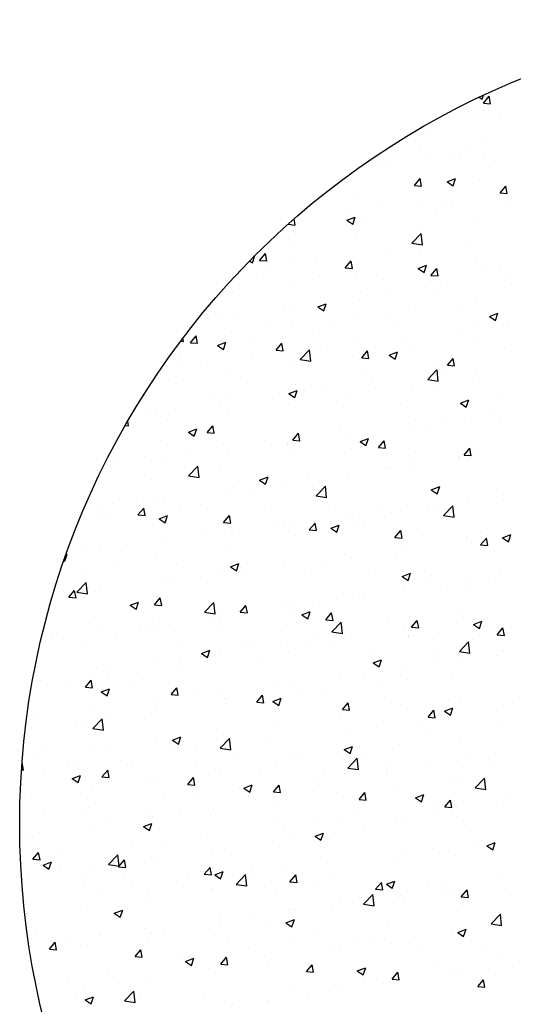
# Model space of a CAD drawing. Extents: x -1.7 to 6.8, y -10.3 to 0.7.
# Tile 4 of 172: x 0.9 to 1.8, y -6 to -4.3. Entities that reach past the tile are written whole.
import ezdxf

# ---------------------------------------------------------------- set-up
doc = ezdxf.new("R2010")
doc.units = 0
doc.header["$MEASUREMENT"] = 0
doc.layers.get('0').update_dxf_attribs({"linetype": 'CONTINUOUS'})
doc.layers.add('H', color=8, linetype='CONTINUOUS')

# ---------------------------------------------------------------- blocks, each defined once
blk = doc.blocks.new('*X0')
at = {"color": 0}
for p, q in [((76.4906, 34.7742), (76.5027, 34.766)), ((76.5028, 34.7659), (76.5083, 34.7826)), ((76.5049, 34.7606), (76.5049, 34.7606)), ((76.508, 34.7494), (76.5321, 34.7781)), ((76.508, 34.7494), (76.5379, 34.7468)), ((76.5379, 34.7467), (76.5321, 34.7781)), ((76.514, 34.7181), (76.514, 34.7181)), ((76.5776, 34.6908), (76.5776, 34.6908)), ((76.286, 34.6407), (76.286, 34.6407)), ((76.1815, 34.5882), (76.1815, 34.5882)), ((76.4988, 34.5941), (76.4988, 34.5941)), ((76.2462, 34.5621), (76.2462, 34.5621)), ((76.4484, 34.577), (76.4484, 34.577)), ((76.2869, 34.5211), (76.2869, 34.5211)), ((76.3825, 34.5208), (76.3825, 34.5208)), ((76.4058, 34.5309), (76.4058, 34.5309)), ((76.5077, 34.5373), (76.5077, 34.5373)), ((76.5538, 34.5098), (76.5538, 34.5098)), ((76.0667, 34.4793), (76.0667, 34.4793)), ((76.1142, 34.4809), (76.1142, 34.4809)), ((76.2187, 34.4047), (76.2428, 34.4334)), ((76.2487, 34.402), (76.2429, 34.4333)), ((76.3562, 34.4202), (76.3912, 34.4336)), ((76.3562, 34.4202), (76.3811, 34.4034)), ((76.3811, 34.4034), (76.3912, 34.4336)), ((76.4927, 34.4277), (76.4927, 34.4277)), ((76.2187, 34.4047), (76.2486, 34.402)), ((76.2402, 34.3957), (76.2402, 34.3957)), ((76.5774, 34.3733), (76.6015, 34.402)), ((76.5774, 34.3733), (76.6073, 34.3707)), ((76.6073, 34.3706), (76.6015, 34.402)), ((75.8151, 34.3454), (75.8151, 34.3454)), ((75.9834, 34.3605), (75.9834, 34.3605)), ((76.082, 34.3341), (76.082, 34.3341)), ((76.3761, 34.3401), (76.3761, 34.3401)), ((76.5655, 34.365), (76.5655, 34.365)), ((76.5968, 34.3559), (76.5968, 34.3559)), ((76.251, 34.3236), (76.251, 34.3236)), ((76.3052, 34.3059), (76.3052, 34.3059)), ((76.3489, 34.3228), (76.3489, 34.3228)), ((76.6158, 34.3115), (76.6158, 34.3115)), ((75.7191, 34.2387), (75.7159, 34.2658)), ((75.7458, 34.2571), (75.7458, 34.2571)), ((75.9352, 34.2821), (75.9352, 34.2821)), ((75.9361, 34.2589), (75.9711, 34.2724)), ((75.9361, 34.2589), (75.961, 34.2422)), ((75.961, 34.2421), (75.9711, 34.2723)), ((76.0136, 34.2558), (76.0136, 34.2558)), ((76.4866, 34.2612), (76.4866, 34.2612)), ((75.6904, 34.2432), (75.719, 34.2388)), ((76.2341, 34.2292), (76.2341, 34.2292)), ((75.722, 34.2058), (75.722, 34.2058)), ((75.9774, 34.194), (75.9774, 34.194)), ((76.2082, 34.1629), (76.2471, 34.2035)), ((76.2527, 34.156), (76.2472, 34.2035)), ((76.434, 34.1678), (76.434, 34.1678)), ((75.7177, 34.1565), (75.7177, 34.1565)), ((76.1194, 34.1264), (76.1194, 34.1264)), ((76.2082, 34.1629), (76.2527, 34.156)), ((76.2446, 34.1429), (76.2446, 34.1429)), ((75.5288, 34.089), (75.5409, 34.0809)), ((75.5409, 34.0808), (75.551, 34.1111)), ((75.5506, 34.111), (75.551, 34.1111)), ((75.5709, 34.0913), (75.595, 34.12)), ((75.5709, 34.0913), (75.6007, 34.0887)), ((75.6008, 34.0886), (75.595, 34.12)), ((75.7177, 34.0899), (75.7177, 34.0899)), ((75.8036, 34.0849), (75.8036, 34.0849)), ((75.9295, 34.0599), (75.9536, 34.0887)), ((75.9594, 34.0573), (75.9536, 34.0886)), ((76.4806, 34.0948), (76.4806, 34.0948)), ((75.4891, 34.0435), (75.4891, 34.0435)), ((75.6143, 34.0599), (75.6143, 34.0599)), ((75.9295, 34.0599), (75.9594, 34.0573)), ((75.9846, 34.0786), (75.9846, 34.0786)), ((76.228, 34.0628), (76.228, 34.0628)), ((76.2345, 34.0576), (76.2696, 34.0711)), ((76.2345, 34.0576), (76.2594, 34.0409)), ((76.2515, 34.0673), (76.2515, 34.0673)), ((76.2594, 34.0408), (76.2696, 34.071)), ((76.2881, 34.0286), (76.3122, 34.0573)), ((76.318, 34.0259), (76.3122, 34.0572)), ((76.5184, 34.056), (76.5184, 34.056)), ((76.5761, 34.0576), (76.5761, 34.0576)), ((75.5562, 34.034), (75.5562, 34.034)), ((75.8231, 34.0227), (75.8231, 34.0227)), ((75.9713, 34.0276), (75.9713, 34.0276)), ((76.09, 34.0114), (76.09, 34.0114)), ((76.2845, 34.0076), (76.2845, 34.0076)), ((76.2881, 34.0286), (76.318, 34.026)), ((76.6182, 34.0122), (76.6182, 34.0122)), ((75.7116, 33.9901), (75.7116, 33.9901)), ((76.3024, 33.9706), (76.3024, 33.9706)), ((76.3569, 34.0001), (76.3569, 34.0001)), ((76.6239, 33.9889), (76.6239, 33.9889)), ((75.459, 33.9581), (75.459, 33.9581)), ((75.9879, 33.9292), (75.9879, 33.9292)), ((75.9929, 33.9575), (75.9929, 33.9575)), ((76.1131, 33.9457), (76.1131, 33.9457)), ((76.4745, 33.9283), (76.4745, 33.9283)), ((75.6721, 33.8877), (75.6721, 33.8877)), ((75.7014, 33.9075), (75.7014, 33.9075)), ((75.8144, 33.8964), (75.8494, 33.9098)), ((75.8144, 33.8964), (75.8393, 33.8796)), ((75.8393, 33.8795), (75.8495, 33.9097)), ((76.2219, 33.8963), (76.2219, 33.8963)), ((76.4043, 33.8978), (76.4043, 33.8978)), ((75.3513, 33.847), (75.3513, 33.847)), ((75.3576, 33.8462), (75.3576, 33.8462)), ((75.4098, 33.8574), (75.4098, 33.8574)), ((75.4827, 33.8627), (75.4827, 33.8627)), ((75.9652, 33.8611), (75.9652, 33.8611)), ((76.1128, 33.8477), (76.1128, 33.8477)), ((76.533, 33.8563), (76.568, 33.8698)), ((76.533, 33.8563), (76.5579, 33.8395)), ((76.5579, 33.8395), (76.568, 33.8697)), ((75.6182, 33.8357), (75.6182, 33.8357)), ((75.7055, 33.8236), (75.7055, 33.8236)), ((75.8212, 33.7977), (75.8212, 33.7977)), ((75.8851, 33.8244), (75.8851, 33.8244)), ((76.152, 33.8132), (76.152, 33.8132)), ((76.419, 33.8019), (76.419, 33.8019)), ((76.4867, 33.815), (76.4867, 33.815)), ((76.6118, 33.8315), (76.6118, 33.8315)), ((75.2517, 33.7517), (75.2501, 33.766)), ((75.2816, 33.7466), (75.3057, 33.7753)), ((75.3115, 33.7439), (75.3057, 33.7753)), ((75.453, 33.7916), (75.453, 33.7916)), ((76.1709, 33.7734), (76.1709, 33.7734)), ((76.4684, 33.7619), (76.4684, 33.7619)), ((75.2406, 33.7535), (75.2517, 33.7517)), ((75.2816, 33.7466), (75.3115, 33.744)), ((75.3943, 33.7351), (75.4293, 33.7485)), ((75.3943, 33.7351), (75.4192, 33.7183)), ((75.4192, 33.7183), (75.4294, 33.7485)), ((75.5296, 33.7476), (75.5296, 33.7476)), ((75.6402, 33.7152), (75.6643, 33.744)), ((75.6402, 33.7152), (75.6701, 33.7126)), ((75.6701, 33.7125), (75.6644, 33.7439)), ((75.7409, 33.6759), (75.7798, 33.7165)), ((75.7854, 33.6689), (75.7798, 33.7164)), ((75.8563, 33.732), (75.8563, 33.732)), ((75.9815, 33.7485), (75.9815, 33.7485)), ((76.2158, 33.7299), (76.2158, 33.7299)), ((76.5953, 33.7228), (76.5953, 33.7228)), ((75.238, 33.6976), (75.238, 33.6976)), ((75.5406, 33.6904), (75.5406, 33.6904)), ((75.7409, 33.6759), (75.7853, 33.669)), ((75.9591, 33.6947), (75.9591, 33.6947)), ((75.9989, 33.6838), (76.023, 33.7126)), ((75.9989, 33.6838), (76.0287, 33.6812)), ((76.0288, 33.6812), (76.023, 33.7125)), ((76.1129, 33.6951), (76.1479, 33.7085)), ((76.1129, 33.6951), (76.1378, 33.6783)), ((76.1378, 33.6782), (76.1479, 33.7084)), ((76.3037, 33.6727), (76.3037, 33.6727)), ((76.3575, 33.6525), (76.3816, 33.6812)), ((76.3874, 33.6498), (76.3816, 33.6811)), ((75.226, 33.649), (75.226, 33.649)), ((75.3512, 33.6655), (75.3512, 33.6655)), ((75.6994, 33.6572), (75.6994, 33.6572)), ((76.2745, 33.5931), (76.3134, 33.6337)), ((76.319, 33.5862), (76.3135, 33.6337)), ((76.3575, 33.6525), (76.3874, 33.6499)), ((76.4803, 33.6343), (76.4803, 33.6343)), ((75.1902, 33.59), (75.1902, 33.59)), ((75.2539, 33.5915), (75.2539, 33.5915)), ((75.4469, 33.6252), (75.4469, 33.6252)), ((76.0121, 33.6227), (76.0121, 33.6227)), ((76.2745, 33.5931), (76.319, 33.5862)), ((76.3551, 33.6178), (76.3551, 33.6178)), ((76.4623, 33.5954), (76.4623, 33.5954)), ((75.5209, 33.5802), (75.5209, 33.5802)), ((75.7205, 33.5726), (75.7205, 33.5726)), ((75.7878, 33.5689), (75.7878, 33.5689)), ((75.85, 33.5513), (75.85, 33.5513)), ((76.0394, 33.5762), (76.0394, 33.5762)), ((76.0547, 33.5577), (76.0547, 33.5577)), ((76.2098, 33.5634), (76.2098, 33.5634)), ((75.0925, 33.5356), (75.0925, 33.5356)), ((75.3594, 33.5243), (75.3594, 33.5243)), ((75.4289, 33.5226), (75.4289, 33.5226)), ((75.6263, 33.513), (75.6263, 33.513)), ((75.6928, 33.5338), (75.7278, 33.5472)), ((75.6928, 33.5338), (75.7176, 33.517)), ((75.7177, 33.517), (75.7278, 33.5472)), ((75.7248, 33.5348), (75.7248, 33.5348)), ((75.953, 33.5282), (75.953, 33.5282)), ((76.3216, 33.5464), (76.3216, 33.5464)), ((76.5885, 33.5351), (76.5885, 33.5351)), ((75.1373, 33.4725), (75.1373, 33.4725)), ((75.2197, 33.4683), (75.2197, 33.4683)), ((75.409, 33.4932), (75.409, 33.4932)), ((75.6934, 33.4907), (75.6934, 33.4907)), ((75.8932, 33.5018), (75.8932, 33.5018)), ((76.1601, 33.4905), (76.1601, 33.4905)), ((76.4113, 33.4937), (76.4464, 33.5072)), ((76.4113, 33.4937), (76.4362, 33.477)), ((76.427, 33.4792), (76.427, 33.4792)), ((76.4362, 33.4769), (76.4464, 33.5071)), ((75.0945, 33.4518), (75.0945, 33.4518)), ((75.4408, 33.4587), (75.4408, 33.4587)), ((76.3488, 33.4371), (76.3488, 33.4371)), ((76.4562, 33.429), (76.4562, 33.429)), ((76.5381, 33.462), (76.5381, 33.462)), ((75.0088, 33.4004), (75.0222, 33.3993)), ((75.0223, 33.3992), (75.0188, 33.4179)), ((75.1841, 33.4235), (75.1841, 33.4235)), ((75.2727, 33.3725), (75.3077, 33.386)), ((75.2976, 33.3557), (75.3077, 33.3859)), ((75.351, 33.3705), (75.3751, 33.3992)), ((75.3809, 33.3678), (75.3751, 33.3992)), ((76.2037, 33.397), (76.2037, 33.397)), ((76.2236, 33.4206), (76.2236, 33.4206)), ((76.5747, 33.4245), (76.5747, 33.4245)), ((75.2727, 33.3725), (75.2975, 33.3558)), ((75.351, 33.3705), (75.3809, 33.3679)), ((75.7096, 33.3391), (75.7337, 33.3679)), ((75.7184, 33.3541), (75.7184, 33.3541)), ((75.7395, 33.3365), (75.7337, 33.3678)), ((75.9078, 33.379), (75.9078, 33.379)), ((75.947, 33.3618), (75.947, 33.3618)), ((75.9912, 33.3325), (76.0262, 33.3459)), ((76.0161, 33.3156), (76.0263, 33.3459)), ((76.2831, 33.3744), (76.2831, 33.3744)), ((75.1545, 33.3373), (75.1545, 33.3373)), ((75.4214, 33.3261), (75.4214, 33.3261)), ((75.5933, 33.3376), (75.5933, 33.3376)), ((75.6873, 33.3243), (75.6873, 33.3243)), ((75.6883, 33.3148), (75.6883, 33.3148)), ((75.7096, 33.3391), (75.7395, 33.3365)), ((75.9552, 33.3035), (75.9552, 33.3035)), ((75.9912, 33.3325), (76.0161, 33.3157)), ((75.9915, 33.3244), (75.9915, 33.3244)), ((76.0682, 33.3078), (76.0923, 33.3365)), ((76.0682, 33.3078), (76.0981, 33.3051)), ((76.0982, 33.3051), (76.0924, 33.3364)), ((76.4269, 33.2764), (76.451, 33.3051)), ((76.4568, 33.2737), (76.451, 33.305)), ((75.0881, 33.2711), (75.0881, 33.2711)), ((75.2775, 33.296), (75.2775, 33.296)), ((75.4347, 33.2923), (75.4347, 33.2923)), ((75.6999, 33.2743), (75.6999, 33.2743)), ((76.2221, 33.2922), (76.2221, 33.2922)), ((76.4029, 33.2646), (76.4029, 33.2646)), ((76.4066, 33.2648), (76.4066, 33.2648)), ((76.4269, 33.2764), (76.4568, 33.2738)), ((76.4502, 33.2626), (76.4502, 33.2626)), ((76.489, 33.2809), (76.489, 33.2809)), ((74.9183, 33.2196), (74.9183, 33.2196)), ((74.963, 33.2546), (74.963, 33.2546)), ((75.178, 33.2571), (75.178, 33.2571)), ((75.2735, 33.1888), (75.3125, 33.2294)), ((75.318, 33.1819), (75.3125, 33.2294)), ((75.4083, 33.2243), (75.4083, 33.2243)), ((76.0921, 33.2234), (76.0921, 33.2234)), ((76.1976, 33.2305), (76.1976, 33.2305)), ((76.2172, 33.2399), (76.2172, 33.2399)), ((75.2735, 33.1888), (75.318, 33.1819)), ((75.5711, 33.1712), (75.6061, 33.1847)), ((75.596, 33.1544), (75.6062, 33.1846)), ((75.7763, 33.1818), (75.7763, 33.1818)), ((75.9409, 33.1953), (75.9409, 33.1953)), ((76.1113, 33.2146), (76.1113, 33.2146)), ((75.1167, 33.1742), (75.1167, 33.1742)), ((75.4617, 33.1404), (75.4617, 33.1404)), ((75.5711, 33.1712), (75.596, 33.1544)), ((75.5869, 33.1569), (75.5869, 33.1569)), ((75.6812, 33.1579), (75.6812, 33.1579)), ((75.8072, 33.1061), (75.8461, 33.1466)), ((75.8197, 33.1645), (75.8197, 33.1645)), ((75.8516, 33.0991), (75.8461, 33.1466)), ((76.2897, 33.1312), (76.3247, 33.1446)), ((76.3146, 33.1143), (76.3247, 33.1446)), ((75.146, 33.0988), (75.146, 33.0988)), ((75.4286, 33.1258), (75.4286, 33.1258)), ((75.5281, 33.1145), (75.5281, 33.1145)), ((75.8072, 33.1061), (75.8516, 33.0992)), ((76.2897, 33.1312), (76.3146, 33.1144)), ((76.4441, 33.0961), (76.4441, 33.0961)), ((76.5908, 33.1092), (76.5908, 33.1092)), ((74.9566, 33.0739), (74.9566, 33.0739)), ((75.0571, 33.0818), (75.0571, 33.0818)), ((75.0617, 33.0258), (75.0858, 33.0545)), ((75.0916, 33.0231), (75.0859, 33.0545)), ((75.1719, 33.0906), (75.1719, 33.0906)), ((75.2365, 33.0644), (75.2365, 33.0644)), ((75.324, 33.0706), (75.324, 33.0706)), ((75.5909, 33.0593), (75.5909, 33.0593)), ((76.1915, 33.0641), (76.1915, 33.0641)), ((76.2751, 33.0676), (76.2751, 33.0676)), ((76.3408, 33.0233), (76.3797, 33.0639)), ((76.3853, 33.0163), (76.3797, 33.0638)), ((76.5938, 33.0897), (76.5938, 33.0897)), ((74.8956, 33.026), (74.8956, 33.026)), ((74.9122, 33.0531), (74.9122, 33.0531)), ((74.9449, 33.0144), (74.9449, 33.0144)), ((75.0617, 33.0258), (75.0916, 33.0232)), ((75.151, 33.01), (75.186, 33.0234)), ((75.1625, 33.0147), (75.1625, 33.0147)), ((75.1759, 32.9931), (75.186, 33.0233)), ((75.4204, 32.9944), (75.4445, 33.0231)), ((75.4503, 32.9917), (75.4445, 33.0231)), ((75.8578, 33.048), (75.8578, 33.048)), ((75.9348, 33.0289), (75.9348, 33.0289)), ((75.9605, 33.0262), (75.9605, 33.0262)), ((76.0857, 33.0427), (76.0857, 33.0427)), ((76.1247, 33.0367), (76.1247, 33.0367)), ((76.3022, 33.0396), (76.3022, 33.0396)), ((76.3408, 33.0233), (76.3852, 33.0164)), ((76.3917, 33.0254), (76.3917, 33.0254)), ((75.151, 33.01), (75.1759, 32.9932)), ((75.4204, 32.9944), (75.4502, 32.9918)), ((75.4294, 33.0034), (75.4294, 33.0034)), ((75.6447, 32.9846), (75.6447, 32.9846)), ((75.6751, 32.9914), (75.6751, 32.9914)), ((75.6964, 32.9921), (75.6964, 32.9921)), ((75.779, 32.963), (75.8031, 32.9918)), ((75.8089, 32.9604), (75.8031, 32.9917)), ((75.8696, 32.9699), (75.9046, 32.9833)), ((75.8945, 32.9531), (75.9046, 32.9833)), ((75.9633, 32.9808), (75.9633, 32.9808)), ((76.0106, 32.9895), (76.0106, 32.9895)), ((75.3302, 32.9432), (75.3302, 32.9432)), ((75.4226, 32.9594), (75.4226, 32.9594)), ((75.4554, 32.9597), (75.4554, 32.9597)), ((75.7191, 32.9395), (75.7191, 32.9395)), ((75.779, 32.963), (75.8089, 32.9604)), ((75.8696, 32.9699), (75.8944, 32.9531)), ((76.1376, 32.9317), (76.1617, 32.9604)), ((76.1376, 32.9317), (76.1675, 32.929)), ((76.1675, 32.929), (76.1617, 32.9603)), ((76.2302, 32.9696), (76.2302, 32.9696)), ((76.4971, 32.9583), (76.4971, 32.9583)), ((76.5881, 32.9299), (76.6231, 32.9433)), ((76.613, 32.913), (76.6232, 32.9432)), ((75.0144, 32.9016), (75.0144, 32.9016)), ((75.1658, 32.9242), (75.1658, 32.9242)), ((75.4275, 32.8894), (75.4275, 32.8894)), ((76.1854, 32.8977), (76.1854, 32.8977)), ((76.438, 32.9297), (76.438, 32.9297)), ((76.4593, 32.912), (76.4593, 32.912)), ((76.4962, 32.9003), (76.5203, 32.929)), ((76.4962, 32.9003), (76.5261, 32.8977)), ((76.5262, 32.8976), (76.5204, 32.9289)), ((76.5845, 32.9284), (76.5845, 32.9284)), ((76.5881, 32.9299), (76.613, 32.9131)), ((74.7558, 32.8319), (74.7659, 32.8621)), ((74.7611, 32.8603), (74.7659, 32.8621)), ((74.8251, 32.8767), (74.8251, 32.8767)), ((74.9061, 32.8867), (74.9061, 32.8867)), ((75.9287, 32.8624), (75.9287, 32.8624)), ((76.1435, 32.8704), (76.1435, 32.8704)), ((74.752, 32.8344), (74.7558, 32.8319)), ((74.9576, 32.8277), (74.9576, 32.8277)), ((75.1359, 32.8394), (75.1359, 32.8394)), ((75.2245, 32.8164), (75.2245, 32.8164)), ((75.4495, 32.8086), (75.4845, 32.8221)), ((75.4495, 32.8086), (75.4743, 32.7919)), ((75.4744, 32.7918), (75.4845, 32.822)), ((75.669, 32.825), (75.669, 32.825)), ((75.829, 32.829), (75.829, 32.829)), ((75.9542, 32.8455), (75.9542, 32.8455)), ((74.8443, 32.7893), (74.8443, 32.7893)), ((75.4165, 32.7929), (75.4165, 32.7929)), ((75.4915, 32.8051), (75.4915, 32.8051)), ((75.5132, 32.7874), (75.5132, 32.7874)), ((75.7584, 32.7939), (75.7584, 32.7939)), ((76.0253, 32.7826), (76.0253, 32.7826)), ((76.168, 32.7686), (76.203, 32.782)), ((76.168, 32.7686), (76.1929, 32.7518)), ((76.1929, 32.7518), (76.2031, 32.782)), ((76.2922, 32.7713), (76.2922, 32.7713)), ((76.5732, 32.7913), (76.5732, 32.7913)), ((74.8062, 32.7018), (74.8451, 32.7423)), ((74.8507, 32.6948), (74.8452, 32.7423)), ((75.1598, 32.7577), (75.1598, 32.7577)), ((75.1987, 32.746), (75.1987, 32.746)), ((75.3238, 32.7625), (75.3238, 32.7625)), ((76.1794, 32.7312), (76.1794, 32.7312)), ((76.2816, 32.7413), (76.2816, 32.7413)), ((76.4319, 32.7632), (76.4319, 32.7632)), ((76.4529, 32.7312), (76.4529, 32.7312)), ((76.5591, 32.76), (76.5591, 32.76)), ((74.7725, 32.6811), (74.7966, 32.7098)), ((74.8024, 32.6784), (74.7966, 32.7097)), ((74.8062, 32.7018), (74.8507, 32.6949)), ((74.8829, 32.7044), (74.8829, 32.7044)), ((74.9001, 32.7203), (74.9001, 32.7203)), ((75.9226, 32.696), (75.9226, 32.696)), ((75.99, 32.6912), (75.99, 32.6912)), ((76.3278, 32.7148), (76.3278, 32.7148)), ((74.7725, 32.6811), (74.8024, 32.6784)), ((75.0294, 32.6474), (75.0644, 32.6608)), ((75.0294, 32.6474), (75.0542, 32.6306)), ((75.0542, 32.6305), (75.0644, 32.6608)), ((75.1311, 32.6497), (75.1552, 32.6784)), ((75.1311, 32.6497), (75.161, 32.6471)), ((75.161, 32.647), (75.1552, 32.6784)), ((75.3398, 32.619), (75.3788, 32.6596)), ((75.3843, 32.6121), (75.3788, 32.6595)), ((75.4897, 32.6183), (75.5138, 32.647)), ((75.5196, 32.6156), (75.5139, 32.647)), ((75.663, 32.6585), (75.663, 32.6585)), ((75.8226, 32.6482), (75.8226, 32.6482)), ((76.012, 32.6732), (76.012, 32.6732)), ((75.3398, 32.619), (75.3843, 32.6121)), ((75.4104, 32.6265), (75.4104, 32.6265)), ((75.4897, 32.6183), (75.5196, 32.6157)), ((75.6975, 32.6318), (75.6975, 32.6318)), ((75.6984, 32.6412), (75.6984, 32.6412)), ((75.7479, 32.6073), (75.7829, 32.6208)), ((75.7479, 32.6073), (75.7728, 32.5906)), ((75.7728, 32.5905), (75.7829, 32.6207)), ((75.8484, 32.5869), (75.8725, 32.6157)), ((75.8783, 32.5843), (75.8725, 32.6156)), ((76.4014, 32.6315), (76.4014, 32.6315)), ((74.8603, 32.5722), (74.8603, 32.5722)), ((75.1272, 32.5609), (75.1272, 32.5609)), ((75.1537, 32.5913), (75.1537, 32.5913)), ((75.1923, 32.5653), (75.1923, 32.5653)), ((75.3817, 32.5902), (75.3817, 32.5902)), ((75.4068, 32.5911), (75.4068, 32.5911)), ((75.8484, 32.5869), (75.8782, 32.5843)), ((75.8734, 32.5362), (75.9124, 32.5768)), ((75.9179, 32.5293), (75.9124, 32.5768)), ((76.1098, 32.5814), (76.1098, 32.5814)), ((76.1733, 32.5648), (76.1733, 32.5648)), ((76.207, 32.5556), (76.2311, 32.5843)), ((76.2369, 32.5529), (76.2311, 32.5842)), ((76.4258, 32.5968), (76.4258, 32.5968)), ((76.4665, 32.5673), (76.5015, 32.5807)), ((76.4665, 32.5673), (76.4914, 32.5505)), ((76.4914, 32.5505), (76.5015, 32.5807)), ((74.894, 32.5538), (74.894, 32.5538)), ((75.0671, 32.5488), (75.0671, 32.5488)), ((75.1152, 32.5411), (75.1152, 32.5411)), ((75.3941, 32.5496), (75.3941, 32.5496)), ((75.661, 32.5384), (75.661, 32.5384)), ((75.8182, 32.5314), (75.8182, 32.5314)), ((75.8734, 32.5362), (75.9179, 32.5293)), ((75.9166, 32.5296), (75.9166, 32.5296)), ((75.9279, 32.5271), (75.9279, 32.5271)), ((76.207, 32.5556), (76.2369, 32.5529)), ((76.3214, 32.534), (76.3214, 32.534)), ((76.5108, 32.559), (76.5108, 32.559)), ((76.5656, 32.5242), (76.5897, 32.5529)), ((76.5656, 32.5242), (76.5955, 32.5216)), ((76.5955, 32.5215), (76.5897, 32.5528)), ((74.6988, 32.5163), (74.6988, 32.5163)), ((74.7514, 32.5072), (74.7514, 32.5072)), ((74.8236, 32.491), (74.8236, 32.491)), ((74.9657, 32.505), (74.9657, 32.505)), ((75.2326, 32.4937), (75.2326, 32.4937)), ((75.4995, 32.4825), (75.4995, 32.4825)), ((75.5266, 32.4813), (75.5266, 32.4813)), ((75.6569, 32.4921), (75.6569, 32.4921)), ((76.1948, 32.5158), (76.1948, 32.5158)), ((76.1962, 32.5175), (76.1962, 32.5175)), ((76.4071, 32.4535), (76.446, 32.4941)), ((76.4516, 32.4465), (76.446, 32.494)), ((76.4617, 32.5045), (76.4617, 32.5045)), ((75.3278, 32.4461), (75.3628, 32.4595)), ((75.3278, 32.4461), (75.3527, 32.4293)), ((75.3527, 32.4292), (75.3628, 32.4594)), ((75.4043, 32.4601), (75.4043, 32.4601)), ((75.6911, 32.451), (75.6911, 32.451)), ((75.7664, 32.4712), (75.7664, 32.4712)), ((75.8805, 32.476), (75.8805, 32.476)), ((76.0333, 32.4599), (76.0333, 32.4599)), ((76.3002, 32.4486), (76.3002, 32.4486)), ((76.4071, 32.4535), (76.4515, 32.4466)), ((76.5672, 32.4374), (76.5672, 32.4374)), ((76.5924, 32.4565), (76.5924, 32.4565)), ((75.1476, 32.4248), (75.1476, 32.4248)), ((75.235, 32.4313), (75.235, 32.4313)), ((75.5659, 32.4346), (75.5659, 32.4346)), ((76.0464, 32.406), (76.0814, 32.4195)), ((76.0464, 32.406), (76.0712, 32.3892)), ((76.0713, 32.3892), (76.0814, 32.4194)), ((76.1672, 32.3983), (76.1672, 32.3983)), ((76.3008, 32.4065), (76.3008, 32.4065)), ((76.4198, 32.4303), (76.4198, 32.4303)), ((74.6354, 32.3554), (74.6354, 32.3554)), ((74.8879, 32.3874), (74.8879, 32.3874)), ((74.9434, 32.3812), (74.9434, 32.3812)), ((75.0608, 32.3681), (75.0608, 32.3681)), ((75.2501, 32.393), (75.2501, 32.393)), ((75.9105, 32.3631), (75.9105, 32.3631)), ((76.0092, 32.3564), (76.0092, 32.3564)), ((76.3792, 32.3617), (76.3792, 32.3617)), ((74.6518, 32.3312), (74.6518, 32.3312)), ((74.7608, 32.318), (74.7608, 32.318)), ((74.8418, 32.305), (74.866, 32.3337)), ((74.8718, 32.3023), (74.866, 32.3336)), ((74.9356, 32.3516), (74.9356, 32.3516)), ((75.6508, 32.3256), (75.6508, 32.3256)), ((76.0647, 32.3203), (76.0647, 32.3203)), ((76.1899, 32.3368), (76.1899, 32.3368)), ((74.6198, 32.31), (74.6198, 32.31)), ((74.8418, 32.305), (74.8717, 32.3024)), ((74.9077, 32.2848), (74.9427, 32.2982)), ((74.9077, 32.2848), (74.9326, 32.268)), ((74.9326, 32.268), (74.9427, 32.2982)), ((75.0277, 32.3068), (75.0277, 32.3068)), ((75.2005, 32.2736), (75.2246, 32.3023)), ((75.2005, 32.2736), (75.2304, 32.271)), ((75.2304, 32.2709), (75.2246, 32.3023)), ((75.2946, 32.2955), (75.2946, 32.2955)), ((75.3982, 32.2936), (75.3982, 32.2936)), ((75.5615, 32.2842), (75.5615, 32.2842)), ((75.7176, 32.3063), (75.7176, 32.3063)), ((75.7489, 32.2788), (75.7489, 32.2788)), ((75.8284, 32.2729), (75.8284, 32.2729)), ((75.1415, 32.2584), (75.1415, 32.2584)), ((75.426, 32.2563), (75.426, 32.2563)), ((75.4344, 32.2374), (75.4344, 32.2374)), ((75.5591, 32.2422), (75.5832, 32.2709)), ((75.5591, 32.2422), (75.589, 32.2396)), ((75.5596, 32.2538), (75.5596, 32.2538)), ((75.589, 32.2395), (75.5832, 32.2709)), ((75.6263, 32.2448), (75.6613, 32.2582)), ((75.6263, 32.2448), (75.6511, 32.228)), ((75.6512, 32.2279), (75.6613, 32.2581)), ((75.9177, 32.2108), (75.9418, 32.2396)), ((75.9476, 32.2082), (75.9419, 32.2395)), ((76.0953, 32.2616), (76.0953, 32.2616)), ((76.1611, 32.2319), (76.1611, 32.2319)), ((76.3623, 32.2504), (76.3623, 32.2504)), ((76.4137, 32.2639), (76.4137, 32.2639)), ((76.6292, 32.2391), (76.6292, 32.2391)), ((74.6293, 32.1889), (74.6293, 32.1889)), ((74.8818, 32.2209), (74.8818, 32.2209)), ((75.1186, 32.1958), (75.1186, 32.1958)), ((75.1344, 32.2062), (75.1344, 32.2062)), ((75.9044, 32.1967), (75.9044, 32.1967)), ((75.9177, 32.2108), (75.9476, 32.2082)), ((76.2764, 32.1795), (76.3005, 32.2082)), ((76.3063, 32.1768), (76.3005, 32.2081)), ((76.3448, 32.2047), (76.3798, 32.2182)), ((76.3448, 32.2047), (76.3697, 32.1879)), ((76.3697, 32.1879), (76.3799, 32.2181)), ((76.5635, 32.2061), (76.5635, 32.2061)), ((74.8041, 32.1544), (74.8041, 32.1544)), ((74.8428, 32.1562), (74.8428, 32.1562)), ((74.8725, 32.1319), (74.9114, 32.1725)), ((74.917, 32.125), (74.9115, 32.1725)), ((74.9292, 32.1709), (74.9292, 32.1709)), ((75.6447, 32.1592), (75.6447, 32.1592)), ((76.2477, 32.1645), (76.2477, 32.1645)), ((76.2764, 32.1795), (76.3063, 32.1768)), ((76.5717, 32.1582), (76.5717, 32.1582)), ((74.8725, 32.1319), (74.917, 32.125)), ((75.3922, 32.1272), (75.3922, 32.1272)), ((75.9332, 32.1231), (75.9332, 32.1231)), ((76.0583, 32.1396), (76.0583, 32.1396)), ((76.2801, 32.1081), (76.2801, 32.1081)), ((75.1354, 32.092), (75.1354, 32.092)), ((75.2061, 32.0835), (75.2412, 32.0969)), ((75.2061, 32.0835), (75.231, 32.0667)), ((75.231, 32.0667), (75.2412, 32.0969)), ((75.4061, 32.0492), (75.4451, 32.0898)), ((75.4506, 32.0422), (75.4451, 32.0897)), ((75.6174, 32.0816), (75.6174, 32.0816)), ((76.155, 32.0654), (76.155, 32.0654)), ((76.4076, 32.0974), (76.4076, 32.0974)), ((74.6634, 32.0625), (74.6634, 32.0625)), ((74.8758, 32.0545), (74.8758, 32.0545)), ((74.9303, 32.0513), (74.9303, 32.0513)), ((75.1972, 32.04), (75.1972, 32.04)), ((75.3028, 32.0402), (75.3028, 32.0402)), ((75.4061, 32.0492), (75.4506, 32.0423)), ((75.428, 32.0566), (75.428, 32.0566)), ((75.4642, 32.0287), (75.4642, 32.0287)), ((75.8983, 32.0302), (75.8983, 32.0302)), ((75.9247, 32.0434), (75.9597, 32.0569)), ((75.9247, 32.0434), (75.9496, 32.0267)), ((75.9496, 32.0266), (75.9597, 32.0568)), ((75.9885, 32.0581), (75.9885, 32.0581)), ((76.5571, 32.0254), (76.5571, 32.0254)), ((74.5764, 31.9886), (74.5767, 31.989)), ((74.5825, 31.9576), (74.5767, 31.9889)), ((74.6232, 32.0225), (74.6232, 32.0225)), ((74.7688, 31.9954), (74.7688, 31.9954)), ((74.9871, 31.9986), (74.9871, 31.9986)), ((75.0358, 31.9841), (75.0358, 31.9841)), ((75.6386, 31.9927), (75.6386, 31.9927)), ((75.6969, 32.008), (75.6969, 32.008)), ((75.7311, 32.0174), (75.7311, 32.0174)), ((75.9397, 31.9664), (75.9787, 32.007)), ((75.9842, 31.9595), (75.9787, 32.007)), ((75.998, 32.0061), (75.998, 32.0061)), ((76.2649, 31.9949), (76.2649, 31.9949)), ((76.3999, 31.9983), (76.3999, 31.9983)), ((76.4319, 32.0089), (76.4319, 32.0089)), ((76.5318, 31.9836), (76.5318, 31.9836)), ((74.5742, 31.9584), (74.5825, 31.9576)), ((74.6725, 31.9572), (74.6725, 31.9572)), ((74.7977, 31.9736), (74.7977, 31.9736)), ((74.9112, 31.9289), (74.9353, 31.9576)), ((74.9411, 31.9262), (74.9354, 31.9575)), ((75.3027, 31.9728), (75.3027, 31.9728)), ((75.3861, 31.9607), (75.3861, 31.9607)), ((75.4053, 31.958), (75.4053, 31.958)), ((75.5696, 31.9615), (75.5696, 31.9615)), ((75.8365, 31.9503), (75.8365, 31.9503)), ((75.9268, 31.9424), (75.9268, 31.9424)), ((75.9397, 31.9664), (75.9842, 31.9595)), ((76.1083, 31.9483), (76.1083, 31.9483)), ((76.1162, 31.9673), (76.1162, 31.9673)), ((74.786, 31.9222), (74.821, 31.9357)), ((74.786, 31.9222), (74.8109, 31.9055)), ((74.8109, 31.9054), (74.8211, 31.9356)), ((74.9112, 31.9289), (74.9411, 31.9263)), ((75.1137, 31.9079), (75.1137, 31.9079)), ((75.1294, 31.9255), (75.1294, 31.9255)), ((75.2699, 31.8975), (75.294, 31.9262)), ((75.2998, 31.8948), (75.294, 31.9262)), ((75.8016, 31.9259), (75.8016, 31.9259)), ((76.1034, 31.939), (76.1034, 31.939)), ((76.3703, 31.9277), (76.3703, 31.9277)), ((76.4015, 31.931), (76.4015, 31.931)), ((76.4734, 31.8837), (76.5123, 31.9243)), ((76.5178, 31.8767), (76.5123, 31.9242)), ((74.8697, 31.888), (74.8697, 31.888)), ((75.2699, 31.8975), (75.2997, 31.8949)), ((75.2965, 31.8594), (75.2965, 31.8594)), ((75.4858, 31.8844), (75.4858, 31.8844)), ((75.5046, 31.8822), (75.5396, 31.8956)), ((75.5046, 31.8822), (75.5295, 31.8654)), ((75.5295, 31.8653), (75.5396, 31.8956)), ((75.6285, 31.8661), (75.6526, 31.8948)), ((75.6285, 31.8661), (75.6584, 31.8635)), ((75.6584, 31.8634), (75.6526, 31.8948)), ((75.8167, 31.8982), (75.8167, 31.8982)), ((75.8922, 31.8638), (75.8922, 31.8638)), ((75.9871, 31.8347), (76.0112, 31.8635)), ((76.017, 31.8321), (76.0112, 31.8634)), ((76.149, 31.899), (76.149, 31.899)), ((76.4734, 31.8837), (76.5178, 31.8768)), ((74.6171, 31.856), (74.6171, 31.856)), ((74.8222, 31.8579), (74.8222, 31.8579)), ((75.1713, 31.8429), (75.1713, 31.8429)), ((75.5251, 31.8482), (75.5251, 31.8482)), ((75.6326, 31.8263), (75.6326, 31.8263)), ((75.9871, 31.8347), (76.017, 31.8321)), ((76.2232, 31.8421), (76.2582, 31.8556)), ((76.2232, 31.8421), (76.248, 31.8254)), ((76.2481, 31.8253), (76.2582, 31.8555)), ((76.3457, 31.8034), (76.3698, 31.8321)), ((76.3757, 31.8007), (76.3699, 31.832)), ((76.4256, 31.8282), (76.4256, 31.8282)), ((76.5909, 31.8234), (76.5909, 31.8234)), ((76.6149, 31.8531), (76.6149, 31.8531)), ((74.6662, 31.7764), (74.6662, 31.7764)), ((74.8309, 31.7971), (74.8309, 31.7971)), ((74.8555, 31.8014), (74.8555, 31.8014)), ((75.0978, 31.7858), (75.0978, 31.7858)), ((75.2336, 31.7981), (75.2336, 31.7981)), ((75.38, 31.7943), (75.38, 31.7943)), ((76.3004, 31.8117), (76.3004, 31.8117)), ((76.3457, 31.8034), (76.3756, 31.8008)), ((74.942, 31.7481), (74.942, 31.7481)), ((75.1233, 31.7591), (75.1233, 31.7591)), ((75.3647, 31.7745), (75.3647, 31.7745)), ((75.6316, 31.7633), (75.6316, 31.7633)), ((75.7953, 31.7452), (75.7953, 31.7452)), ((75.8985, 31.752), (75.8985, 31.752)), ((75.9846, 31.7701), (75.9846, 31.7701)), ((76.1654, 31.7407), (76.1654, 31.7407)), ((76.2993, 31.7733), (76.2993, 31.7733)), ((76.3954, 31.7645), (76.3954, 31.7645)), ((74.6504, 31.698), (74.6504, 31.698)), ((74.8636, 31.7216), (74.8636, 31.7216)), ((75.0845, 31.7209), (75.1195, 31.7344)), ((75.0845, 31.7209), (75.1094, 31.7041)), ((75.1094, 31.7041), (75.1195, 31.7343)), ((75.6701, 31.7287), (75.6701, 31.7287)), ((75.8031, 31.6809), (75.8381, 31.6943)), ((75.8279, 31.664), (75.8381, 31.6943)), ((75.8862, 31.6973), (75.8862, 31.6973)), ((76.0077, 31.7233), (76.0077, 31.7233)), ((76.1429, 31.7325), (76.1429, 31.7325)), ((76.4323, 31.7294), (76.4323, 31.7294)), ((74.611, 31.6896), (74.611, 31.6896)), ((75.1649, 31.6622), (75.1649, 31.6622)), ((75.3543, 31.6871), (75.3543, 31.6871)), ((75.6265, 31.6598), (75.6265, 31.6598)), ((75.7161, 31.6732), (75.7161, 31.6732)), ((75.8031, 31.6809), (75.8279, 31.6641)), ((76.4834, 31.6559), (76.4834, 31.6559)), ((76.5216, 31.6408), (76.5566, 31.6543)), ((76.5465, 31.624), (76.5567, 31.6542)), ((74.622, 31.5842), (74.6461, 31.6129)), ((74.6519, 31.5815), (74.6461, 31.6128)), ((75.0398, 31.6457), (75.0398, 31.6457)), ((75.3739, 31.6278), (75.3739, 31.6278)), ((75.4245, 31.6232), (75.4245, 31.6232)), ((76.1689, 31.6145), (76.1689, 31.6145)), ((76.294, 31.631), (76.294, 31.631)), ((76.5216, 31.6408), (76.5465, 31.6241)), ((74.622, 31.5842), (74.6519, 31.5815)), ((74.6644, 31.5597), (74.6994, 31.5731)), ((74.6893, 31.5428), (74.6994, 31.573)), ((74.724, 31.6042), (74.724, 31.6042)), ((74.9388, 31.5621), (74.9777, 31.6027)), ((74.9833, 31.5552), (74.9778, 31.6027)), ((74.9806, 31.5528), (75.0047, 31.5815)), ((75.0105, 31.5501), (75.0047, 31.5814)), ((75.1172, 31.5926), (75.1172, 31.5926)), ((75.1329, 31.5731), (75.1329, 31.5731)), ((75.8531, 31.5729), (75.8531, 31.5729)), ((76.3894, 31.5981), (76.3894, 31.5981)), ((74.6644, 31.5597), (74.6892, 31.5429)), ((74.7335, 31.5416), (74.7335, 31.5416)), ((74.8575, 31.5551), (74.8575, 31.5551)), ((74.9388, 31.5621), (74.9833, 31.5552)), ((74.9806, 31.5528), (75.0105, 31.5502)), ((75.0004, 31.5303), (75.0004, 31.5303)), ((75.3392, 31.5214), (75.3633, 31.5501)), ((75.3691, 31.5187), (75.3634, 31.5501)), ((75.3829, 31.5196), (75.418, 31.533)), ((75.4078, 31.5028), (75.418, 31.533)), ((75.5386, 31.5315), (75.5386, 31.5315)), ((75.6637, 31.548), (75.6637, 31.548)), ((75.8801, 31.5309), (75.8801, 31.5309)), ((76.1368, 31.5661), (76.1368, 31.5661)), ((74.605, 31.5231), (74.605, 31.5231)), ((74.8413, 31.523), (74.8413, 31.523)), ((75.2228, 31.4899), (75.2228, 31.4899)), ((75.2673, 31.519), (75.2673, 31.519)), ((75.3392, 31.5214), (75.3691, 31.5188)), ((75.3829, 31.5196), (75.4078, 31.5028)), ((75.4724, 31.4794), (75.5113, 31.52)), ((75.5169, 31.4724), (75.5114, 31.5199)), ((75.5342, 31.5078), (75.5342, 31.5078)), ((75.6204, 31.4934), (75.6204, 31.4934)), ((75.6979, 31.49), (75.722, 31.5187)), ((75.6979, 31.49), (75.7277, 31.4874)), ((75.7278, 31.4873), (75.722, 31.5187)), ((75.8011, 31.4965), (75.8011, 31.4965)), ((76.1015, 31.4796), (76.1365, 31.493)), ((76.1264, 31.4627), (76.1365, 31.4929)), ((76.5702, 31.525), (76.5702, 31.525)), ((74.8389, 31.4744), (74.8389, 31.4744)), ((74.9082, 31.4485), (74.9082, 31.4485)), ((75.0334, 31.465), (75.0334, 31.465)), ((75.1058, 31.4632), (75.1058, 31.4632)), ((75.3678, 31.4614), (75.3678, 31.4614)), ((75.3727, 31.4519), (75.3727, 31.4519)), ((75.4724, 31.4794), (75.5169, 31.4725)), ((76.0565, 31.4586), (76.0806, 31.4874)), ((76.0565, 31.4586), (76.0864, 31.456)), ((76.068, 31.4852), (76.068, 31.4852)), ((76.0864, 31.456), (76.0806, 31.4873)), ((76.1015, 31.4796), (76.1264, 31.4628)), ((76.2786, 31.475), (76.2786, 31.475)), ((76.335, 31.4739), (76.335, 31.4739)), ((76.3519, 31.4587), (76.3519, 31.4587)), ((76.4151, 31.4273), (76.4392, 31.456)), ((76.445, 31.4246), (76.4392, 31.4559)), ((76.6019, 31.4627), (76.6019, 31.4627)), ((74.5925, 31.407), (74.5925, 31.407)), ((75.1111, 31.4262), (75.1111, 31.4262)), ((75.6396, 31.4406), (75.6396, 31.4406)), ((75.9066, 31.4293), (75.9066, 31.4293)), ((75.9871, 31.4249), (75.9871, 31.4249)), ((76.006, 31.3966), (76.045, 31.4372)), ((76.0373, 31.4173), (76.0373, 31.4173)), ((76.0505, 31.3897), (76.045, 31.4371)), ((76.1625, 31.4338), (76.1625, 31.4338)), ((76.1735, 31.4181), (76.1735, 31.4181)), ((76.3833, 31.4316), (76.3833, 31.4316)), ((76.4151, 31.4273), (76.445, 31.4247)), ((76.4404, 31.4068), (76.4404, 31.4068)), ((74.8514, 31.3887), (74.8514, 31.3887)), ((74.9628, 31.3583), (74.9978, 31.3718)), ((74.9877, 31.3415), (74.9979, 31.3717)), ((75.6955, 31.3749), (75.6955, 31.3749)), ((75.7216, 31.3757), (75.7216, 31.3757)), ((75.874, 31.3644), (75.874, 31.3644)), ((76.006, 31.3966), (76.0505, 31.3897)), ((76.1307, 31.3996), (76.1307, 31.3996)), ((76.3985, 31.3652), (76.3985, 31.3652)), ((74.5989, 31.3567), (74.5989, 31.3567)), ((74.9628, 31.3583), (74.9877, 31.3416)), ((75.4039, 31.3248), (75.4039, 31.3248)), ((75.407, 31.3343), (75.407, 31.3343)), ((75.5322, 31.3508), (75.5322, 31.3508)), ((75.6143, 31.3269), (75.6143, 31.3269)), ((75.6814, 31.3183), (75.7164, 31.3317)), ((75.7063, 31.3015), (75.7164, 31.3317)), ((76.5396, 31.3138), (76.5786, 31.3544)), ((76.5841, 31.3069), (76.5786, 31.3544)), ((74.634, 31.2874), (74.634, 31.2874)), ((75.0912, 31.2927), (75.0912, 31.2927)), ((75.3618, 31.2949), (75.3618, 31.2949)), ((75.6814, 31.3183), (75.7063, 31.3015)), ((76.1069, 31.3151), (76.1069, 31.3151)), ((76.4, 31.2783), (76.435, 31.2917)), ((76.4249, 31.2614), (76.435, 31.2916)), ((76.5361, 31.3031), (76.5361, 31.3031)), ((76.5396, 31.3138), (76.5841, 31.3069)), ((74.7767, 31.2513), (74.7767, 31.2513)), ((74.9009, 31.2762), (74.9009, 31.2762)), ((74.9019, 31.2678), (74.9019, 31.2678)), ((75.105, 31.2597), (75.105, 31.2597)), ((75.1123, 31.2748), (75.1123, 31.2748)), ((75.1678, 31.2649), (75.1678, 31.2649)), ((75.4347, 31.2536), (75.4347, 31.2536)), ((75.7017, 31.2423), (75.7017, 31.2423)), ((75.8153, 31.2651), (75.8153, 31.2651)), ((76.2203, 31.2615), (76.2203, 31.2615)), ((76.3772, 31.2652), (76.3772, 31.2652)), ((76.4, 31.2783), (76.4248, 31.2615)), ((74.6913, 31.2081), (74.7154, 31.2368)), ((74.6913, 31.2081), (74.7212, 31.2054)), ((74.7213, 31.2054), (74.7155, 31.2367)), ((74.8207, 31.2247), (74.8207, 31.2247)), ((74.8454, 31.2222), (74.8454, 31.2222)), ((75.05, 31.1767), (75.0741, 31.2054)), ((75.0799, 31.174), (75.0741, 31.2053)), ((75.5237, 31.215), (75.5237, 31.215)), ((75.9058, 31.2201), (75.9058, 31.2201)), ((75.9686, 31.2311), (75.9686, 31.2311)), ((76.031, 31.2366), (76.031, 31.2366)), ((76.1246, 31.2332), (76.1246, 31.2332)), ((76.2355, 31.2198), (76.2355, 31.2198)), ((76.5024, 31.2085), (76.5024, 31.2085)), ((75.05, 31.1767), (75.0799, 31.1741)), ((75.2321, 31.165), (75.2321, 31.165)), ((75.2613, 31.157), (75.2963, 31.1705)), ((75.2862, 31.1402), (75.2963, 31.1704)), ((75.4086, 31.1453), (75.4327, 31.174)), ((75.4385, 31.1426), (75.4327, 31.174)), ((75.59, 31.1785), (75.59, 31.1785)), ((75.6082, 31.1605), (75.6082, 31.1605)), ((75.8679, 31.198), (75.8679, 31.198)), ((76.5894, 31.1902), (76.5894, 31.1902)), ((75.2613, 31.157), (75.2862, 31.1403)), ((75.2755, 31.1371), (75.2755, 31.1371)), ((75.3557, 31.1285), (75.3557, 31.1285)), ((75.4007, 31.1536), (75.4007, 31.1536)), ((75.4086, 31.1453), (75.4385, 31.1427)), ((75.7672, 31.1139), (75.7913, 31.1427)), ((75.7971, 31.1113), (75.7914, 31.1426)), ((75.9798, 31.117), (76.0149, 31.1304)), ((75.9798, 31.117), (76.0047, 31.1002)), ((76.0047, 31.1002), (76.0149, 31.1304)), ((76.2978, 31.1402), (76.2978, 31.1402)), ((76.5297, 31.1223), (76.5297, 31.1223)), ((76.6308, 31.1362), (76.6308, 31.1362)), ((74.9405, 31.1149), (74.9405, 31.1149)), ((74.9597, 31.0955), (74.9597, 31.0955)), ((75.099, 31.0933), (75.099, 31.0933)), ((75.7672, 31.1139), (75.7971, 31.1113)), ((76.0062, 31.0901), (76.0062, 31.0901)), ((76.1259, 31.0826), (76.15, 31.1113)), ((76.1259, 31.0826), (76.1557, 31.0799)), ((76.1558, 31.0799), (76.15, 31.1112)), ((76.3711, 31.0987), (76.3711, 31.0987)), ((76.4046, 31.1059), (76.4046, 31.1059)), ((76.4845, 31.0512), (76.5086, 31.0799)), ((76.5144, 31.0485), (76.5086, 31.0798)), ((74.6452, 31.0541), (74.6452, 31.0541)), ((74.6489, 31.0649), (74.6489, 31.0649)), ((74.7703, 31.0706), (74.7703, 31.0706)), ((74.8393, 31.0558), (74.8393, 31.0558)), ((75.7146, 31.0401), (75.7146, 31.0401)), ((75.8994, 31.0394), (75.8994, 31.0394)), ((76.0888, 31.0643), (76.0888, 31.0643)), ((76.1186, 31.0667), (76.1186, 31.0667)), ((76.4845, 31.0512), (76.5144, 31.0486)), ((74.8036, 31.0207), (74.8036, 31.0207)), ((74.8412, 30.9958), (74.8762, 31.0092)), ((74.8412, 30.9958), (74.866, 30.979)), ((74.8661, 30.9789), (74.8762, 31.0091)), ((75.0051, 30.9923), (75.044, 31.0329)), ((75.0496, 30.9854), (75.044, 31.0328)), ((75.0705, 31.0094), (75.0705, 31.0094)), ((75.3374, 30.9981), (75.3374, 30.9981)), ((75.6022, 30.994), (75.6022, 30.994)), ((75.7743, 31.0229), (75.7743, 31.0229)), ((75.8618, 31.0315), (75.8618, 31.0315)), ((75.0051, 30.9923), (75.0495, 30.9854)), ((75.423, 30.99), (75.423, 30.99)), ((75.4585, 30.9813), (75.4585, 30.9813)), ((75.6043, 30.9868), (75.6043, 30.9868))]:
    blk.add_line(p, q, dxfattribs=at)

msp = doc.modelspace()

# ---------------------------------------------------------------- linework, layer by layer
msp.add_circle((2.34667, -5.71355), 1.40574)

# ---------------------------------------------------------------- block references
at = {"layer": 'H', "xscale": 0.4176562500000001, "yscale": 0.4176562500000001, "zscale": 0.4176562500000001}
msp.add_blockref('*X0', (-30.20231, -18.96701), dxfattribs=at)

doc.saveas('drawing.dxf')
